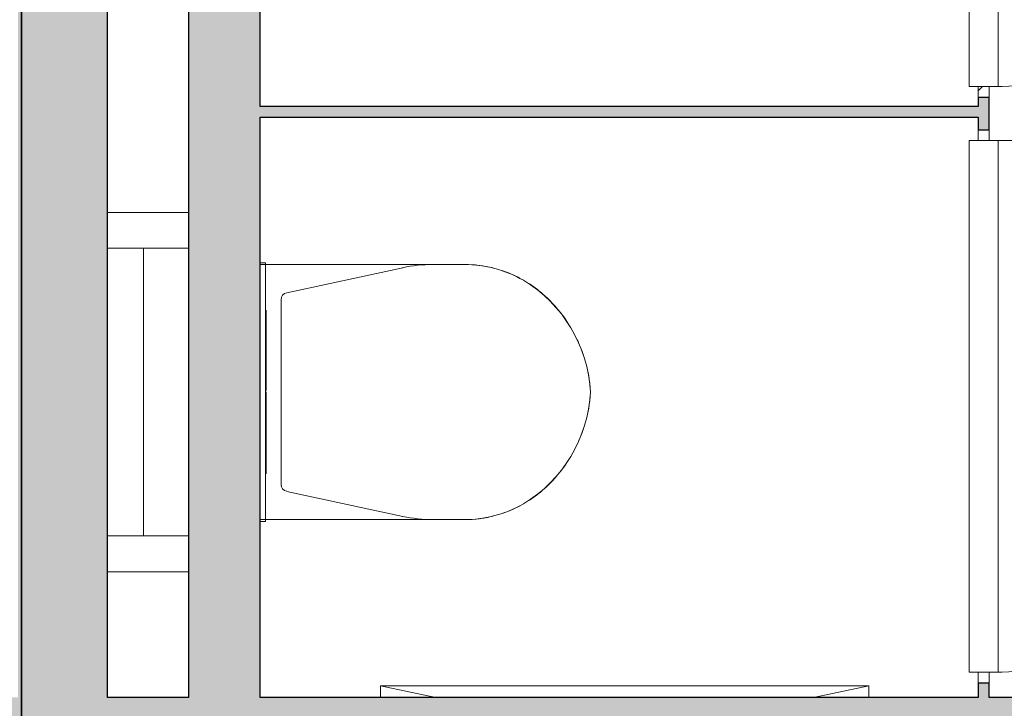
# Model space of a CAD drawing. Header units: millimetres. Extents: x 1000 to 188789, y -4122 to 39732.
# Tile 48 of 86: x 52302 to 53673, y 30147 to 31106. Entities that reach past the tile are written whole.
import ezdxf

# ---------------------------------------------------------------- set-up
doc = ezdxf.new("R2010")
doc.units = ezdxf.units.MM
doc.layers.add('A-AREA-BNDY', color=1, linetype='Continuous', lineweight=50, true_color=0xff0000)
for name, color, linetype, lineweight in [('A-DETL-GENF', 7, 'Continuous', 13), ('A-DOOR', 7, 'Continuous', 13), ('A-WALL-PATT', 7, 'Continuous', 18), ('I-WALL', 7, 'Continuous', 18), ('P-SANR-FIXT', 7, 'Continuous', 13), ('Q-SPCQ', 7, 'Continuous', 13)]:
    doc.layers.add(name, color=color, linetype=linetype, lineweight=lineweight)

# ---------------------------------------------------------------- blocks, each defined once
blk = doc.blocks.new('NLRS_74_PF_UN_wandtoilet combinatie compleet hoog _950x2400_ 0l8atrse_gen_bcb - wandtoilet combinatie compleet hoog _950x2400_-V78-00 begane grond _peil_ BC')
at = {"layer": 'P-SANR-FIXT'}
for p, q in [((-250, -122.5), (-250, -10)), ((-200, -10), (-200, -122.5)), ((200, -122.5), (200, -10)), ((250, -10), (250, -122.5)), ((-150, -60), (-200, -60)), ((-150, -60), (150, -60)), ((200, -60), (150, -60)), ((-180, -222.5), (-180, -229.8)), ((-180, -229.8), (-170, -229.8)), ((-180, -229.8), (-170, -229.8)), ((-177.5, -222.5), (-177.5, -463)), ((170, -229.8), (-170, -229.8)), ((-114, -231), (-84.4, -231)), ((0.2, -231), (-84.4, -231)), ((84.4, -231), (2.1, -231)), ((84.4, -231), (114, -231)), ((170, -229.8), (180, -229.8)), ((170, -229.8), (180, -229.8)), ((177.5, -463), (177.5, -222.5)), ((180, -229.8), (180, -222.5)), ((-138.2, -259.4), (-173, -420.9)), ((128.4, -251.5), (-128.4, -251.5)), ((173, -420.9), (138.2, -259.4)), ((-177.5, -463), (-177.5, -507)), ((177.5, -507), (177.5, -463))]:
    blk.add_line(p, q, dxfattribs=at)
for centre, radius, start, end in [((-128.4, -261.5), 10, 90, 167.8308), ((-128.4, -261.5), 10, 102.9718, 128.9154), ((128.4, -261.5), 10, 12.1692, 90), ((128.4, -261.5), 10, 12.1692, 90), ((22.5, -463), 200, 167.8308, 180), ((-22.5, -463), 200, 360, 12.1692), ((-12.5, -507), 165, 180.0039, 209.7886), ((-12.5, -507.1), 165, 180, 193.9933), ((12.4, -507), 165, 330.2114, 359.9961), ((12.5, -507.1), 165, 346.0067, 360), ((-12.5, -507.1), 165, 198.5148, 208.0124), ((12.5, -507.1), 165, 331.9876, 341.4852), ((10, -489.3), 193.4, 211.025, 267.0215), ((-10.1, -489.3), 193.4, 272.9785, 328.975), ((-12.5, -507.1), 165, 212.8597, 218.7063), ((12.5, -507.1), 165, 321.2937, 327.1403), ((-0.8, -497.7), 180, 218.7063, 225.4013), ((0.8, -497.7), 180, 314.5987, 321.2937), ((11.8, -484.9), 198, 225.4013, 237.8044), ((-11.8, -484.9), 198, 302.1956, 314.5987), ((11.8, -484.9), 198, 244.6923, 251.2841), ((-11.8, -484.9), 198, 288.7159, 295.3077), ((11.8, -484.9), 198, 257.5783, 262.6106), ((0, -576.2), 105.9, 262.6106, 268.0204), ((0, -576.2), 105.9, 271.9796, 277.3894), ((-11.8, -484.9), 198, 277.3894, 282.4217)]:
    blk.add_arc(centre, radius, start, end, dxfattribs=at)
blk = doc.blocks.new('NLRS_32_DO_WB_ontwerp binnendeurkozijn hout 9p2jp60z_gen_bcb - ontwerp binnendeurkozijn hout-V102-00 begane grond _peil_ BC')
at = {"layer": 'A-DOOR'}
h = blk.add_hatch(dxfattribs=at)
h.set_pattern_fill('FP_80', color=256, style=0, pattern_type=2)
h.set_pattern_definition([(135, (31382.5, -53644.64), (-90.50967, -90.50967), [])])
h.paths.add_polyline_path([(385, -7.5), (385, 7.5), (370, 7.5), (370, -7.5)])
for p, q in [((-370, 747.5), (-370, 7.5)), ((370, 20), (-370, 20)), ((-370, 20), (-370, -20)), ((370, -20), (370, 20)), ((-370, 7.5), (-385, 7.5)), ((-370, -7.5), (-370, 7.5)), ((385, 7.5), (370, 7.5)), ((370, 7.5), (370, -7.5)), ((-385, -7.5), (-370, -7.5)), ((370, -7.5), (385, -7.5)), ((-370, -20), (370, -20))]:
    blk.add_line(p, q, dxfattribs=at)
blk.add_arc((-370, 7.5), 740, 360, 90, dxfattribs=at)
blk = doc.blocks.new('NLRS_32_DO_WB_ontwerp binnendeurkozijn hout 9p2jp60z_gen_bcb - ontwerp binnendeurkozijn hout-V103-00 begane grond _peil_ BC')
at = {"layer": 'A-DOOR'}
for p, q in [((-370, 747.5), (-370, 7.5)), ((370, 20), (-370, 20)), ((-370, 20), (-370, -20)), ((370, -20), (370, 20)), ((-370, 7.5), (-385, 7.5)), ((-370, -7.5), (-370, 7.5)), ((385, 7.5), (370, 7.5)), ((370, 7.5), (370, -7.5)), ((-385, -7.5), (-370, -7.5)), ((370, -7.5), (385, -7.5)), ((-370, -20), (370, -20))]:
    blk.add_line(p, q, dxfattribs=at)
blk.add_arc((-370, 7.5), 740, 360, 90, dxfattribs=at)
blk = doc.blocks.new('NLRS_65_SE__haspelkast inbouw p1jbq1s6_sav_bcb - haspelkast inbouw_saval_i 32-n_haspel deco-32_30m-3_4_-2354687-00 begane grond _peil_ BC')
at = {"layer": 'A-DETL-GENF'}
for points in [[(53359.6, 29916), (53430.3, 29986.7), (53409.6, 30002.6), (53377.1, 30013.7), (53359.6, 30016), (53333.8, 30012.6), (53309.6, 30002.6), (53288.9, 29986.7), (53340.8, 29934.8)], [(52907.8, 29866), (52907.8, 29966), (52821.2, 29916), (52878.1, 29883.2)], [(53359.6, 29816), (53385.5, 29819.4), (53409.6, 29829.4), (53430.3, 29845.3), (53359.6, 29916), (53288.9, 29845.3), (53309.6, 29829.4), (53333.8, 29819.4)]]:
    blk.add_hatch(color=256, dxfattribs=at).paths.add_polyline_path(points)
for p, q in [((53049.6, 29916), (53097.1, 29998.3)), ((53192.1, 29833.7), (53097.1, 29998.3)), ((53359.6, 29916), (53288.9, 29986.7)), ((53430.3, 29986.7), (53288.9, 29845.3)), ((53430.3, 29845.3), (53288.9, 29986.7)), ((53430.3, 29986.7), (53359.6, 29916)), ((52821.2, 29916), (52907.8, 29966)), ((52907.8, 29966), (52907.8, 29866)), ((52907.8, 29866), (52821.2, 29916)), ((52954.6, 29916), (52821.2, 29916)), ((52954.6, 29916), (53002.1, 29833.7)), ((53049.6, 29916), (53002.1, 29833.7)), ((53144.6, 29916), (53192.1, 29833.7)), ((53239.6, 29916), (53192.1, 29833.7)), ((53259.6, 29916), (53239.6, 29916)), ((53288.9, 29845.3), (53359.6, 29916)), ((53359.6, 29916), (53430.3, 29845.3))]:
    blk.add_line(p, q, dxfattribs=at)
blk.add_circle((53359.6, 29916), 100, dxfattribs=at)
for start, end in [(45, 135), (225, 315)]:
    blk.add_arc((53359.6, 29916), 100, start, end, dxfattribs=at)
at = {"layer": 'Q-SPCQ'}
for p, q in [((52804.6, 30178.5), (53484.6, 30178.5)), ((52804.6, 30178.5), (52804.6, 30177)), ((52881.8, 30162.5), (52804.6, 30178.5)), ((52804.6, 30177), (52804.6, 30162.5)), ((53407.5, 30162.5), (53484.6, 30178.5)), ((53484.6, 30177), (53484.6, 30178.5)), ((53484.6, 30162.5), (53484.6, 30177)), ((52777.1, 30037.5), (52777.1, 30036)), ((53512.1, 30036), (52777.1, 30036)), ((53512.1, 30036), (53512.1, 30037.5))]:
    blk.add_line(p, q, dxfattribs=at)

msp = doc.modelspace()

# ---------------------------------------------------------------- hatches: boundary and pattern name
at = {"layer": 'A-WALL-PATT', "true_color": 0xc0c0c0}
h = msp.add_hatch(color=9, dxfattribs=at)
h.paths.add_polyline_path([(52424.6, 30162.5), (52424.6, 33547.4), (52299.6, 33547.4), (52299.6, 30162.5)])
h.paths.add_polyline_path([(52299.6, 34581.4), (52424.6, 34581.4), (52424.6, 36346.1), (52299.6, 36346.1), (52299.6, 35401.2)])
h.paths.add_polyline_path([(52299.6, 37380.1), (52424.6, 37380.1), (52424.6, 38200), (52299.6, 38200), (52299.6, 37553.2)])
at = {"layer": 'A-WALL-PATT'}
for points in [[(52545.4, 30162.5), (52637.1, 30162.5), (52637.1, 32732.5), (52537.1, 32732.5), (52537.1, 30162.5)], [(52637.1, 30970), (53637.1, 30970), (53637.1, 30985), (52637.1, 30985)]]:
    msp.add_hatch(color=256, dxfattribs=at).paths.add_polyline_path(points)
h = msp.add_hatch(color=256, dxfattribs=at)
h.paths.add_polyline_path([(53652.1, 30162.5), (53652.1, 30182.5), (53637.1, 30182.5), (53637.1, 30162.5)])
h.paths.add_polyline_path([(53637.1, 30952.5), (53652.1, 30952.5), (53652.1, 30997.5), (53637.1, 30997.5), (53637.1, 30970)])
h.paths.add_polyline_path([(53652.1, 31767.5), (53652.1, 31807.5), (53637.1, 31807.5), (53637.1, 31767.5)])
h.paths.add_polyline_path([(53652.1, 32577.5), (53652.1, 32732.5), (53637.1, 32732.5), (53637.1, 32577.5)])
at = {"layer": 'A-WALL-PATT', "true_color": 0xc0c0c0}
h = msp.add_hatch(color=9, dxfattribs=at)
h.paths.add_polyline_path([(53127.6, 30037.5), (54165.6, 30037.5), (54165.6, 30162.5), (51637.1, 30162.5), (51637.1, 30037.5), (53044.4, 30037.5)])
h.paths.add_polyline_path([(55362.1, 30037.5), (55362.1, 30162.5), (55199.6, 30162.5), (55199.6, 30037.5), (55237.1, 30037.5)])

# ---------------------------------------------------------------- linework, layer by layer
at = {"layer": 'A-AREA-BNDY', "lineweight": 35}
msp.add_line((52304.6, 32665), (52304.6, 30100), dxfattribs=at)
at = {"layer": 'I-WALL', "lineweight": 25}
for p, q in [((52537.1, 32732.5), (52537.1, 30162.5)), ((52424.6, 30162.5), (52424.6, 32602.5)), ((52637.1, 30985), (52637.1, 31780)), ((53637.1, 30997.5), (53637.1, 30985)), ((53652.1, 30997.5), (53637.1, 30997.5)), ((53652.1, 30952.5), (53652.1, 30997.5)), ((53637.1, 30985), (52637.1, 30985)), ((52637.1, 30162.5), (52637.1, 30970)), ((52637.1, 30970), (53637.1, 30970)), ((53637.1, 30970), (53637.1, 30952.5)), ((53637.1, 30952.5), (53652.1, 30952.5)), ((53637.1, 30182.5), (53637.1, 30162.5)), ((53652.1, 30182.5), (53637.1, 30182.5)), ((53652.1, 30162.5), (53652.1, 30182.5)), ((52537.1, 30162.5), (52424.6, 30162.5)), ((53637.1, 30162.5), (52637.1, 30162.5)), ((54165.6, 30162.5), (53652.1, 30162.5))]:
    msp.add_line(p, q, dxfattribs=at)

# ---------------------------------------------------------------- block references
at = {"layer": 'A-DETL-GENF'}
msp.add_blockref('NLRS_65_SE__haspelkast inbouw p1jbq1s6_sav_bcb - haspelkast inbouw_saval_i 32-n_haspel deco-32_30m-3_4_-2354687-00 begane grond _peil_ BC', (0, 0), dxfattribs=at)
at = {"layer": 'A-DOOR', "rotation": 270.0000000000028}
for name, p in [('NLRS_32_DO_WB_ontwerp binnendeurkozijn hout 9p2jp60z_gen_bcb - ontwerp binnendeurkozijn hout-V102-00 begane grond _peil_ BC', (53644.6, 31382.5)), ('NLRS_32_DO_WB_ontwerp binnendeurkozijn hout 9p2jp60z_gen_bcb - ontwerp binnendeurkozijn hout-V103-00 begane grond _peil_ BC', (53644.6, 30567.5))]:
    msp.add_blockref(name, p, dxfattribs=at)
at = {"layer": 'P-SANR-FIXT', "rotation": 90.00000000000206}
msp.add_blockref('NLRS_74_PF_UN_wandtoilet combinatie compleet hoog _950x2400_ 0l8atrse_gen_bcb - wandtoilet combinatie compleet hoog _950x2400_-V78-00 begane grond _peil_ BC', (52414.6, 30587.5), dxfattribs=at)

doc.saveas('drawing.dxf')
